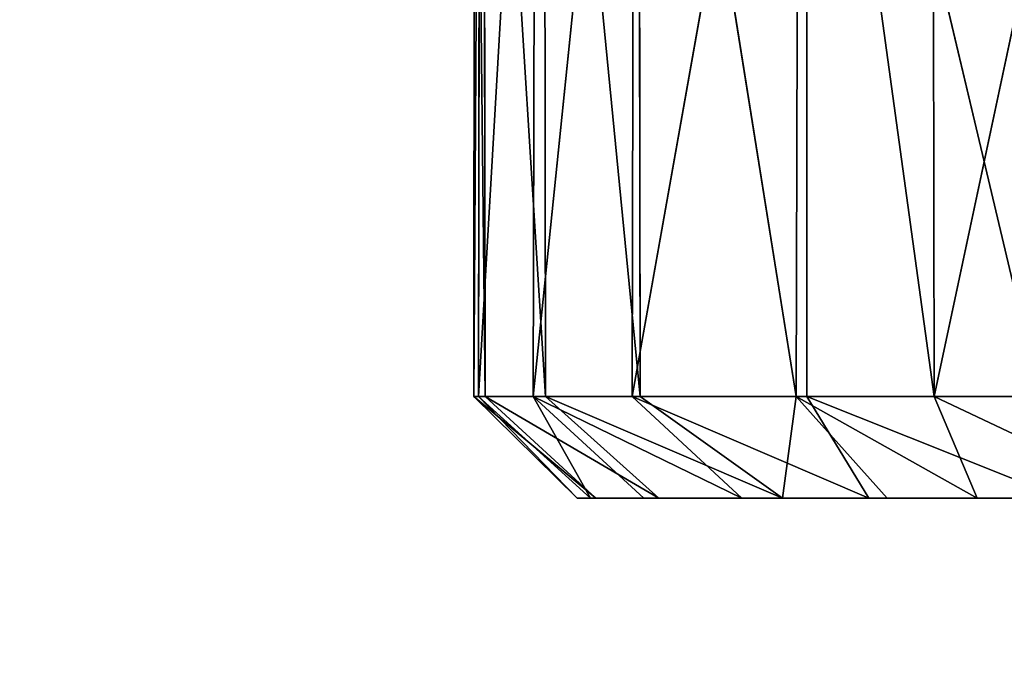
# Model space of a CAD drawing. Extents: x 0 to 35.8, y 0 to 26.7.
# Tile 150 of 227: x 27.983 to 28.727, y 1.057 to 1.548. Entities that reach past the tile are written whole.
import ezdxf

# ---------------------------------------------------------------- set-up
doc = ezdxf.new("R2010")
doc.units = 0
doc.header["$MEASUREMENT"] = 0
doc.layers.get('0').update_dxf_attribs({"color": 13, "linetype": 'CONTINUOUS'})
for name, color, linetype in [('HDS8645C_-_BODY', 252, 'CONTINUOUS'), ('HDS8645C_-_CERAMIC_TOP', 29, 'CONTINUOUS'), ('HEI8056C_-_KNOBS', 252, 'CONTINUOUS')]:
    doc.layers.add(name, color=color, linetype=linetype)

# ---------------------------------------------------------------- blocks, each defined once
blk = doc.blocks.new('HIS8055U_TRADECAD_DXF')
at = {"layer": 'HEI8056C_-_KNOBS', "color": 0}
for p, q in [((10.42415, -12.1075, 12.97735), (10.42465, -11.3643, 12.97605)), ((10.42875, -11.3643, 12.83105), (10.42415, -12.1075, 12.97735)), ((10.42415, -12.1075, 12.97735), (10.42465, -11.3643, 12.97605)), ((10.42875, -11.3643, 12.83105), (10.42415, -12.1075, 12.97735)), ((10.42465, -11.3643, 12.97605), (10.43265, -12.1075, 13.13555)), ((10.42465, -11.3643, 12.97605), (10.43265, -12.1075, 13.13555)), ((10.47075, -11.3643, 12.65455), (10.42775, -12.1075, 12.83195)), ((10.42875, -11.3643, 12.83105), (10.42775, -12.1075, 12.83195)), ((10.47075, -11.3643, 12.65455), (10.42775, -12.1075, 12.83195)), ((10.42875, -11.3643, 12.83105), (10.42775, -12.1075, 12.83195)), ((10.43165, -11.3643, 13.13355), (10.47825, -12.1075, 13.29335)), ((10.43265, -12.1075, 13.13555), (10.43165, -11.3643, 13.13355)), ((10.43165, -11.3643, 13.13355), (10.47825, -12.1075, 13.29335)), ((10.43265, -12.1075, 13.13555), (10.43165, -11.3643, 13.13355)), ((10.46915, -12.1075, 12.65505), (10.47075, -11.3643, 12.65455)), ((10.46915, -12.1075, 12.65505), (10.47075, -11.3643, 12.65455)), ((10.54545, -11.3644, 12.46685), (10.46915, -12.1075, 12.65505)), ((10.54545, -11.3644, 12.46685), (10.46915, -12.1075, 12.65505)), ((10.47735, -11.3643, 13.29265), (10.47825, -12.1075, 13.29335)), ((10.47735, -11.3643, 13.29265), (10.54985, -12.1075, 13.45525)), ((10.47735, -11.3643, 13.29265), (10.47825, -12.1075, 13.29335)), ((10.47735, -11.3643, 13.29265), (10.54985, -12.1075, 13.45525)), ((10.67605, -11.3643, 12.27845), (10.54395, -12.1075, 12.46615)), ((10.67605, -11.3643, 12.27845), (10.54395, -12.1075, 12.46615)), ((10.54395, -12.1075, 12.46615), (10.54545, -11.3644, 12.46685)), ((10.54395, -12.1075, 12.46615), (10.54545, -11.3644, 12.46685)), ((10.54905, -11.3643, 13.45585), (10.66785, -12.1075, 13.61695)), ((10.54985, -12.1075, 13.45525), (10.54905, -11.3643, 13.45585)), ((10.54905, -11.3643, 13.45585), (10.66785, -12.1075, 13.61695)), ((10.54985, -12.1075, 13.45525), (10.54905, -11.3643, 13.45585)), ((10.66995, -11.3644, 13.61975), (10.66785, -12.1075, 13.61695)), ((10.66995, -11.3644, 13.61975), (10.66785, -12.1075, 13.61695)), ((10.66995, -11.3644, 13.61975), (10.77225, -12.1075, 13.71675)), ((10.66995, -11.3644, 13.61975), (10.77225, -12.1075, 13.71675)), ((10.67605, -11.3643, 12.27845), (10.67595, -12.1075, 12.28365)), ((10.67605, -11.3643, 12.27845), (10.67595, -12.1075, 12.28365)), ((10.85215, -12.1075, 12.12615), (10.67605, -11.3643, 12.27845)), ((10.85215, -12.1075, 12.12615), (10.67605, -11.3643, 12.27845)), ((10.77225, -12.1075, 13.71675), (10.77105, -11.3644, 13.71575)), ((10.77225, -12.1075, 13.71675), (10.77105, -11.3644, 13.71575)), ((10.93045, -11.3644, 13.82785), (10.77225, -12.1075, 13.71675)), ((10.93045, -11.3644, 13.82785), (10.77225, -12.1075, 13.71675)), ((10.43265, -12.1075, 13.13555), (10.42415, -12.1075, 12.97735)), ((10.42415, -12.1075, 12.97735), (10.42775, -12.1075, 12.83195)), ((10.42415, -12.1075, 12.97735), (10.50235, -12.1842, 12.95255)), ((10.42415, -12.1075, 12.97735), (10.42775, -12.1075, 12.83195)), ((10.42415, -12.1075, 12.97735), (10.50235, -12.1842, 12.95255)), ((10.42415, -12.1075, 12.97735), (10.51655, -12.1842, 13.10305)), ((10.42415, -12.1075, 12.97735), (10.51655, -12.1842, 13.10305)), ((10.43265, -12.1075, 13.13555), (10.42415, -12.1075, 12.97735)), ((10.42775, -12.1075, 12.83195), (10.46915, -12.1075, 12.65505)), ((10.42775, -12.1075, 12.83195), (10.51235, -12.1842, 12.80435)), ((10.42775, -12.1075, 12.83195), (10.46915, -12.1075, 12.65505)), ((10.42775, -12.1075, 12.83195), (10.51235, -12.1842, 12.80435)), ((10.42775, -12.1075, 12.83195), (10.50235, -12.1842, 12.95255)), ((10.42775, -12.1075, 12.83195), (10.50235, -12.1842, 12.95255)), ((10.47825, -12.1075, 13.29335), (10.43265, -12.1075, 13.13555)), ((10.51655, -12.1842, 13.10305), (10.43265, -12.1075, 13.13555)), ((10.43265, -12.1075, 13.13555), (10.56395, -12.1842, 13.27565)), ((10.43265, -12.1075, 13.13555), (10.56395, -12.1842, 13.27565)), ((10.47825, -12.1075, 13.29335), (10.43265, -12.1075, 13.13555)), ((10.51655, -12.1842, 13.10305), (10.43265, -12.1075, 13.13555)), ((10.46915, -12.1075, 12.65505), (10.54395, -12.1075, 12.46615)), ((10.55265, -12.1842, 12.64065), (10.46915, -12.1075, 12.65505)), ((10.46915, -12.1075, 12.65505), (10.51235, -12.1842, 12.80435)), ((10.46915, -12.1075, 12.65505), (10.51235, -12.1842, 12.80435)), ((10.46915, -12.1075, 12.65505), (10.62685, -12.1842, 12.48955)), ((10.46915, -12.1075, 12.65505), (10.54395, -12.1075, 12.46615)), ((10.55265, -12.1842, 12.64065), (10.46915, -12.1075, 12.65505)), ((10.46915, -12.1075, 12.65505), (10.62685, -12.1842, 12.48955)), ((10.54985, -12.1075, 13.45525), (10.47825, -12.1075, 13.29335)), ((10.47825, -12.1075, 13.29335), (10.56395, -12.1842, 13.27565)), ((10.47825, -12.1075, 13.29335), (10.56395, -12.1842, 13.27565)), ((10.47825, -12.1075, 13.29335), (10.65765, -12.1842, 13.45585)), ((10.47825, -12.1075, 13.29335), (10.65765, -12.1842, 13.45585)), ((10.54985, -12.1075, 13.45525), (10.47825, -12.1075, 13.29335)), ((10.54395, -12.1075, 12.46615), (10.72275, -12.1842, 12.34965)), ((10.67595, -12.1075, 12.28365), (10.54395, -12.1075, 12.46615)), ((10.54395, -12.1075, 12.46615), (10.72275, -12.1842, 12.34965)), ((10.54395, -12.1075, 12.46615), (10.62685, -12.1842, 12.48955)), ((10.67595, -12.1075, 12.28365), (10.54395, -12.1075, 12.46615)), ((10.54395, -12.1075, 12.46615), (10.62685, -12.1842, 12.48955)), ((10.66785, -12.1075, 13.61695), (10.54985, -12.1075, 13.45525)), ((10.65765, -12.1842, 13.45585), (10.54985, -12.1075, 13.45525)), ((10.66785, -12.1075, 13.61695), (10.54985, -12.1075, 13.45525)), ((10.65765, -12.1842, 13.45585), (10.54985, -12.1075, 13.45525)), ((10.66785, -12.1075, 13.61695), (10.65765, -12.1842, 13.45585)), ((10.66785, -12.1075, 13.61695), (10.65765, -12.1842, 13.45585)), ((10.77225, -12.1075, 13.71675), (10.66785, -12.1075, 13.61695)), ((10.73675, -12.1842, 13.55665), (10.66785, -12.1075, 13.61695)), ((10.66785, -12.1075, 13.61695), (10.80485, -12.1842, 13.62205)), ((10.66785, -12.1075, 13.61695), (10.80485, -12.1842, 13.62205)), ((10.77225, -12.1075, 13.71675), (10.66785, -12.1075, 13.61695)), ((10.73675, -12.1842, 13.55665), (10.66785, -12.1075, 13.61695)), ((10.67595, -12.1075, 12.28365), (10.85215, -12.1075, 12.12615)), ((10.72275, -12.1842, 12.34965), (10.67595, -12.1075, 12.28365)), ((10.67595, -12.1075, 12.28365), (10.86885, -12.1842, 12.21095)), ((10.67595, -12.1075, 12.28365), (10.85215, -12.1075, 12.12615)), ((10.67595, -12.1075, 12.28365), (10.86885, -12.1842, 12.21095)), ((10.72275, -12.1842, 12.34965), (10.67595, -12.1075, 12.28365)), ((10.92945, -12.1075, 13.82935), (10.77225, -12.1075, 13.71675)), ((10.77225, -12.1075, 13.71675), (10.80485, -12.1842, 13.62205)), ((10.77225, -12.1075, 13.71675), (10.80485, -12.1842, 13.62205)), ((10.77225, -12.1075, 13.71675), (10.93475, -12.1842, 13.73385)), ((10.77225, -12.1075, 13.71675), (10.93475, -12.1842, 13.73385)), ((10.92945, -12.1075, 13.82935), (10.77225, -12.1075, 13.71675)), ((10.50235, -12.1842, 12.95255), (10.51655, -12.1842, 13.10305)), ((10.68645, -12.1842, 12.88645), (10.50235, -12.1842, 12.95255)), ((10.51235, -12.1842, 12.80435), (10.50235, -12.1842, 12.95255)), ((10.68645, -12.1842, 12.88645), (10.50235, -12.1842, 12.95255)), ((10.51235, -12.1842, 12.80435), (10.50235, -12.1842, 12.95255)), ((10.50235, -12.1842, 12.95255), (10.51655, -12.1842, 13.10305)), ((10.70325, -12.1842, 12.71075), (10.51235, -12.1842, 12.80435)), ((10.51235, -12.1842, 12.80435), (10.55265, -12.1842, 12.64065)), ((10.51235, -12.1842, 12.80435), (10.55265, -12.1842, 12.64065)), ((10.70325, -12.1842, 12.71075), (10.51235, -12.1842, 12.80435)), ((10.51655, -12.1842, 13.10305), (10.68675, -12.1842, 13.07015)), ((10.51655, -12.1842, 13.10305), (10.56395, -12.1842, 13.27565)), ((10.51655, -12.1842, 13.10305), (10.68675, -12.1842, 13.07015)), ((10.51655, -12.1842, 13.10305), (10.56395, -12.1842, 13.27565)), ((10.62685, -12.1842, 12.48955), (10.55265, -12.1842, 12.64065)), ((10.55265, -12.1842, 12.64065), (10.73725, -12.1842, 12.52085)), ((10.55265, -12.1842, 12.64065), (10.73725, -12.1842, 12.52085)), ((10.62685, -12.1842, 12.48955), (10.55265, -12.1842, 12.64065)), ((10.56395, -12.1842, 13.27565), (10.65765, -12.1842, 13.45585)), ((10.72665, -12.1842, 13.25635), (10.56395, -12.1842, 13.27565)), ((10.72665, -12.1842, 13.25635), (10.56395, -12.1842, 13.27565)), ((10.56395, -12.1842, 13.27565), (10.65765, -12.1842, 13.45585)), ((10.72275, -12.1842, 12.34965), (10.62685, -12.1842, 12.48955)), ((10.72275, -12.1842, 12.34965), (10.62685, -12.1842, 12.48955)), ((10.79875, -12.1842, 13.45665), (10.65765, -12.1842, 13.45585)), ((10.65765, -12.1842, 13.45585), (10.73675, -12.1842, 13.55665)), ((10.79875, -12.1842, 13.45665), (10.65765, -12.1842, 13.45585)), ((10.65765, -12.1842, 13.45585), (10.73675, -12.1842, 13.55665)), ((10.68645, -12.1842, 12.88645), (10.68675, -12.1842, 13.07015)), ((10.92745, -12.1842, 12.80765), (10.68645, -12.1842, 12.88645)), ((10.68645, -12.1842, 12.88645), (10.68675, -12.1842, 13.07015)), ((10.70325, -12.1842, 12.71075), (10.68645, -12.1842, 12.88645)), ((10.92745, -12.1842, 12.80765), (10.68645, -12.1842, 12.88645)), ((10.70325, -12.1842, 12.71075), (10.68645, -12.1842, 12.88645)), ((10.68675, -12.1842, 13.07015), (10.94075, -12.1842, 13.02535)), ((10.72665, -12.1842, 13.25635), (10.68675, -12.1842, 13.07015)), ((10.72665, -12.1842, 13.25635), (10.68675, -12.1842, 13.07015)), ((10.68675, -12.1842, 13.07015), (10.94075, -12.1842, 13.02535)), ((10.91545, -12.1842, 12.60615), (10.70325, -12.1842, 12.71075)), ((10.70325, -12.1842, 12.71075), (10.73725, -12.1842, 12.52085)), ((10.70325, -12.1842, 12.71075), (10.73725, -12.1842, 12.52085)), ((10.91545, -12.1842, 12.60615), (10.70325, -12.1842, 12.71075)), ((10.72275, -12.1842, 12.34965), (10.73725, -12.1842, 12.52085)), ((10.86885, -12.1842, 12.21095), (10.72275, -12.1842, 12.34965)), ((10.72275, -12.1842, 12.34965), (10.73725, -12.1842, 12.52085)), ((10.86885, -12.1842, 12.21095), (10.72275, -12.1842, 12.34965)), ((10.72665, -12.1842, 13.25635), (10.79875, -12.1842, 13.45665)), ((10.94055, -12.1842, 13.24115), (10.72665, -12.1842, 13.25635)), ((10.72665, -12.1842, 13.25635), (10.79875, -12.1842, 13.45665)), ((10.94055, -12.1842, 13.24115), (10.72665, -12.1842, 13.25635)), ((10.73675, -12.1842, 13.55665), (10.80485, -12.1842, 13.62205)), ((10.73675, -12.1842, 13.55665), (10.80485, -12.1842, 13.62205)), ((10.73725, -12.1842, 12.52085), (10.90015, -12.1842, 12.40335)), ((10.73725, -12.1842, 12.52085), (10.90015, -12.1842, 12.40335)), ((10.79875, -12.1842, 13.45665), (10.94665, -12.1842, 13.47715)), ((10.80485, -12.1842, 13.62205), (10.79875, -12.1842, 13.45665)), ((10.79875, -12.1842, 13.45665), (10.94665, -12.1842, 13.47715)), ((10.80485, -12.1842, 13.62205), (10.79875, -12.1842, 13.45665)), ((10.80485, -12.1842, 13.62205), (10.93475, -12.1842, 13.73385)), ((10.80485, -12.1842, 13.62205), (10.93475, -12.1842, 13.73385))]:
    blk.add_line(p, q, dxfattribs=at)
at = {"layer": 'HDS8645C_-_BODY', "color": 0}
mesh = blk.add_polyface(dxfattribs=at)
corners = [(17.88175, -12.8447, 15.51895), (-17.90215, -11.211, 15.51895), (-17.90215, -12.8447, 15.51895), (17.88175, -11.211, 15.51895)]
mesh.append_faces([[corners[k] for k in face] for face in [(0, 1, 2), (1, 0, 3)]], dxfattribs={"vtx0": -1, "color": 0})
at = {"layer": 'HDS8645C_-_CERAMIC_TOP', "color": 0}
mesh = blk.add_polyface(dxfattribs=at)
corners = [(17.83165, 10.6876, 17.27015), (-17.76255, -12.6526, 17.27015), (-17.76255, 10.6876, 17.27015), (17.83165, -12.6526, 17.27015)]
mesh.append_faces([[corners[k] for k in face] for face in [(0, 1, 2), (1, 0, 3)]], dxfattribs={"vtx0": -1, "color": 0})
at = {"layer": 'HEI8056C_-_KNOBS', "color": 0}
mesh = blk.add_polyface(dxfattribs=at)
corners = [(10.42465, -11.3643, 12.97605), (10.43265, -12.1075, 13.13555), (10.42415, -12.1075, 12.97735)]
mesh.append_faces([[corners[k] for k in face] for face in [(0, 1, 2)]], dxfattribs={"color": 0})
mesh = blk.add_polyface(dxfattribs=at)
corners = [(10.42875, -11.3643, 12.83105), (10.42415, -12.1075, 12.97735), (10.42775, -12.1075, 12.83195)]
mesh.append_faces([[corners[k] for k in face] for face in [(0, 1, 2)]], dxfattribs={"color": 0})
mesh = blk.add_polyface(dxfattribs=at)
corners = [(10.42465, -11.3643, 12.97605), (10.42415, -12.1075, 12.97735), (10.42875, -11.3643, 12.83105)]
mesh.append_faces([[corners[k] for k in face] for face in [(0, 1, 2)]], dxfattribs={"color": 0})
mesh = blk.add_polyface(dxfattribs=at)
corners = [(10.43165, -11.3643, 13.13355), (10.43265, -12.1075, 13.13555), (10.42465, -11.3643, 12.97605)]
mesh.append_faces([[corners[k] for k in face] for face in [(0, 1, 2)]], dxfattribs={"color": 0})
mesh = blk.add_polyface(dxfattribs=at)
corners = [(10.47075, -11.3643, 12.65455), (10.42775, -12.1075, 12.83195), (10.46915, -12.1075, 12.65505)]
mesh.append_faces([[corners[k] for k in face] for face in [(0, 1, 2)]], dxfattribs={"color": 0})
mesh = blk.add_polyface(dxfattribs=at)
corners = [(10.42875, -11.3643, 12.83105), (10.42775, -12.1075, 12.83195), (10.47075, -11.3643, 12.65455)]
mesh.append_faces([[corners[k] for k in face] for face in [(0, 1, 2)]], dxfattribs={"color": 0})
mesh = blk.add_polyface(dxfattribs=at)
corners = [(10.43165, -11.3643, 13.13355), (10.47825, -12.1075, 13.29335), (10.43265, -12.1075, 13.13555)]
mesh.append_faces([[corners[k] for k in face] for face in [(0, 1, 2)]], dxfattribs={"color": 0})
mesh = blk.add_polyface(dxfattribs=at)
corners = [(10.47735, -11.3643, 13.29265), (10.47825, -12.1075, 13.29335), (10.43165, -11.3643, 13.13355)]
mesh.append_faces([[corners[k] for k in face] for face in [(0, 1, 2)]], dxfattribs={"color": 0})
mesh = blk.add_polyface(dxfattribs=at)
corners = [(10.47075, -11.3643, 12.65455), (10.46915, -12.1075, 12.65505), (10.54545, -11.3644, 12.46685)]
mesh.append_faces([[corners[k] for k in face] for face in [(0, 1, 2)]], dxfattribs={"color": 0})
mesh = blk.add_polyface(dxfattribs=at)
corners = [(10.54545, -11.3644, 12.46685), (10.46915, -12.1075, 12.65505), (10.54395, -12.1075, 12.46615)]
mesh.append_faces([[corners[k] for k in face] for face in [(0, 1, 2)]], dxfattribs={"color": 0})
mesh = blk.add_polyface(dxfattribs=at)
corners = [(10.47735, -11.3643, 13.29265), (10.54985, -12.1075, 13.45525), (10.47825, -12.1075, 13.29335)]
mesh.append_faces([[corners[k] for k in face] for face in [(0, 1, 2)]], dxfattribs={"color": 0})
mesh = blk.add_polyface(dxfattribs=at)
corners = [(10.54905, -11.3643, 13.45585), (10.54985, -12.1075, 13.45525), (10.47735, -11.3643, 13.29265)]
mesh.append_faces([[corners[k] for k in face] for face in [(0, 1, 2)]], dxfattribs={"color": 0})
mesh = blk.add_polyface(dxfattribs=at)
corners = [(10.67605, -11.3643, 12.27845), (10.54395, -12.1075, 12.46615), (10.67595, -12.1075, 12.28365)]
mesh.append_faces([[corners[k] for k in face] for face in [(0, 1, 2)]], dxfattribs={"color": 0})
mesh = blk.add_polyface(dxfattribs=at)
corners = [(10.67605, -11.3643, 12.27845), (10.54545, -11.3644, 12.46685), (10.54395, -12.1075, 12.46615)]
mesh.append_faces([[corners[k] for k in face] for face in [(0, 1, 2)]], dxfattribs={"color": 0})
mesh = blk.add_polyface(dxfattribs=at)
corners = [(10.54905, -11.3643, 13.45585), (10.66785, -12.1075, 13.61695), (10.54985, -12.1075, 13.45525)]
mesh.append_faces([[corners[k] for k in face] for face in [(0, 1, 2)]], dxfattribs={"color": 0})
mesh = blk.add_polyface(dxfattribs=at)
corners = [(10.54905, -11.3643, 13.45585), (10.66995, -11.3644, 13.61975), (10.66785, -12.1075, 13.61695)]
mesh.append_faces([[corners[k] for k in face] for face in [(0, 1, 2)]], dxfattribs={"color": 0})
mesh = blk.add_polyface(dxfattribs=at)
corners = [(10.77225, -12.1075, 13.71675), (10.66785, -12.1075, 13.61695), (10.66995, -11.3644, 13.61975)]
mesh.append_faces([[corners[k] for k in face] for face in [(0, 1, 2)]], dxfattribs={"color": 0})
mesh = blk.add_polyface(dxfattribs=at)
corners = [(10.77225, -12.1075, 13.71675), (10.66995, -11.3644, 13.61975), (10.77105, -11.3644, 13.71575)]
mesh.append_faces([[corners[k] for k in face] for face in [(0, 1, 2)]], dxfattribs={"color": 0})
mesh = blk.add_polyface(dxfattribs=at)
corners = [(10.85215, -12.1075, 12.12615), (10.67605, -11.3643, 12.27845), (10.67595, -12.1075, 12.28365)]
mesh.append_faces([[corners[k] for k in face] for face in [(0, 1, 2)]], dxfattribs={"color": 0})
mesh = blk.add_polyface(dxfattribs=at)
corners = [(10.85215, -12.1075, 12.12615), (10.85205, -11.3643, 12.12505), (10.67605, -11.3643, 12.27845)]
mesh.append_faces([[corners[k] for k in face] for face in [(0, 1, 2)]], dxfattribs={"color": 0})
mesh = blk.add_polyface(dxfattribs=at)
corners = [(10.93045, -11.3644, 13.82785), (10.77225, -12.1075, 13.71675), (10.77105, -11.3644, 13.71575)]
mesh.append_faces([[corners[k] for k in face] for face in [(0, 1, 2)]], dxfattribs={"color": 0})
mesh = blk.add_polyface(dxfattribs=at)
corners = [(10.93045, -11.3644, 13.82785), (10.92945, -12.1075, 13.82935), (10.77225, -12.1075, 13.71675)]
mesh.append_faces([[corners[k] for k in face] for face in [(0, 1, 2)]], dxfattribs={"color": 0})
mesh = blk.add_polyface(dxfattribs=at)
corners = [(10.42415, -12.1075, 12.97735), (10.50235, -12.1842, 12.95255), (10.42775, -12.1075, 12.83195)]
mesh.append_faces([[corners[k] for k in face] for face in [(0, 1, 2)]], dxfattribs={"color": 0})
mesh = blk.add_polyface(dxfattribs=at)
corners = [(10.51655, -12.1842, 13.10305), (10.50235, -12.1842, 12.95255), (10.42415, -12.1075, 12.97735)]
mesh.append_faces([[corners[k] for k in face] for face in [(0, 1, 2)]], dxfattribs={"color": 0})
mesh = blk.add_polyface(dxfattribs=at)
corners = [(10.43265, -12.1075, 13.13555), (10.51655, -12.1842, 13.10305), (10.42415, -12.1075, 12.97735)]
mesh.append_faces([[corners[k] for k in face] for face in [(0, 1, 2)]], dxfattribs={"color": 0})
mesh = blk.add_polyface(dxfattribs=at)
corners = [(10.42775, -12.1075, 12.83195), (10.51235, -12.1842, 12.80435), (10.46915, -12.1075, 12.65505)]
mesh.append_faces([[corners[k] for k in face] for face in [(0, 1, 2)]], dxfattribs={"color": 0})
mesh = blk.add_polyface(dxfattribs=at)
corners = [(10.50235, -12.1842, 12.95255), (10.51235, -12.1842, 12.80435), (10.42775, -12.1075, 12.83195)]
mesh.append_faces([[corners[k] for k in face] for face in [(0, 1, 2)]], dxfattribs={"color": 0})
mesh = blk.add_polyface(dxfattribs=at)
corners = [(10.56395, -12.1842, 13.27565), (10.51655, -12.1842, 13.10305), (10.43265, -12.1075, 13.13555)]
mesh.append_faces([[corners[k] for k in face] for face in [(0, 1, 2)]], dxfattribs={"color": 0})
mesh = blk.add_polyface(dxfattribs=at)
corners = [(10.47825, -12.1075, 13.29335), (10.56395, -12.1842, 13.27565), (10.43265, -12.1075, 13.13555)]
mesh.append_faces([[corners[k] for k in face] for face in [(0, 1, 2)]], dxfattribs={"color": 0})
mesh = blk.add_polyface(dxfattribs=at)
corners = [(10.51235, -12.1842, 12.80435), (10.55265, -12.1842, 12.64065), (10.46915, -12.1075, 12.65505)]
mesh.append_faces([[corners[k] for k in face] for face in [(0, 1, 2)]], dxfattribs={"color": 0})
mesh = blk.add_polyface(dxfattribs=at)
corners = [(10.46915, -12.1075, 12.65505), (10.62685, -12.1842, 12.48955), (10.54395, -12.1075, 12.46615)]
mesh.append_faces([[corners[k] for k in face] for face in [(0, 1, 2)]], dxfattribs={"color": 0})
mesh = blk.add_polyface(dxfattribs=at)
corners = [(10.46915, -12.1075, 12.65505), (10.55265, -12.1842, 12.64065), (10.62685, -12.1842, 12.48955)]
mesh.append_faces([[corners[k] for k in face] for face in [(0, 1, 2)]], dxfattribs={"color": 0})
mesh = blk.add_polyface(dxfattribs=at)
corners = [(10.65765, -12.1842, 13.45585), (10.56395, -12.1842, 13.27565), (10.47825, -12.1075, 13.29335)]
mesh.append_faces([[corners[k] for k in face] for face in [(0, 1, 2)]], dxfattribs={"color": 0})
mesh = blk.add_polyface(dxfattribs=at)
corners = [(10.65765, -12.1842, 13.45585), (10.47825, -12.1075, 13.29335), (10.54985, -12.1075, 13.45525)]
mesh.append_faces([[corners[k] for k in face] for face in [(0, 1, 2)]], dxfattribs={"color": 0})
mesh = blk.add_polyface(dxfattribs=at)
corners = [(10.54395, -12.1075, 12.46615), (10.72275, -12.1842, 12.34965), (10.67595, -12.1075, 12.28365)]
mesh.append_faces([[corners[k] for k in face] for face in [(0, 1, 2)]], dxfattribs={"color": 0})
mesh = blk.add_polyface(dxfattribs=at)
corners = [(10.62685, -12.1842, 12.48955), (10.72275, -12.1842, 12.34965), (10.54395, -12.1075, 12.46615)]
mesh.append_faces([[corners[k] for k in face] for face in [(0, 1, 2)]], dxfattribs={"color": 0})
mesh = blk.add_polyface(dxfattribs=at)
corners = [(10.66785, -12.1075, 13.61695), (10.65765, -12.1842, 13.45585), (10.54985, -12.1075, 13.45525)]
mesh.append_faces([[corners[k] for k in face] for face in [(0, 1, 2)]], dxfattribs={"color": 0})
mesh = blk.add_polyface(dxfattribs=at)
corners = [(10.66785, -12.1075, 13.61695), (10.73675, -12.1842, 13.55665), (10.65765, -12.1842, 13.45585)]
mesh.append_faces([[corners[k] for k in face] for face in [(0, 1, 2)]], dxfattribs={"color": 0})
mesh = blk.add_polyface(dxfattribs=at)
corners = [(10.80485, -12.1842, 13.62205), (10.73675, -12.1842, 13.55665), (10.66785, -12.1075, 13.61695)]
mesh.append_faces([[corners[k] for k in face] for face in [(0, 1, 2)]], dxfattribs={"color": 0})
mesh = blk.add_polyface(dxfattribs=at)
corners = [(10.77225, -12.1075, 13.71675), (10.80485, -12.1842, 13.62205), (10.66785, -12.1075, 13.61695)]
mesh.append_faces([[corners[k] for k in face] for face in [(0, 1, 2)]], dxfattribs={"color": 0})
mesh = blk.add_polyface(dxfattribs=at)
corners = [(10.67595, -12.1075, 12.28365), (10.86885, -12.1842, 12.21095), (10.85215, -12.1075, 12.12615)]
mesh.append_faces([[corners[k] for k in face] for face in [(0, 1, 2)]], dxfattribs={"color": 0})
mesh = blk.add_polyface(dxfattribs=at)
corners = [(10.72275, -12.1842, 12.34965), (10.86885, -12.1842, 12.21095), (10.67595, -12.1075, 12.28365)]
mesh.append_faces([[corners[k] for k in face] for face in [(0, 1, 2)]], dxfattribs={"color": 0})
mesh = blk.add_polyface(dxfattribs=at)
corners = [(10.93475, -12.1842, 13.73385), (10.80485, -12.1842, 13.62205), (10.77225, -12.1075, 13.71675)]
mesh.append_faces([[corners[k] for k in face] for face in [(0, 1, 2)]], dxfattribs={"color": 0})
mesh = blk.add_polyface(dxfattribs=at)
corners = [(10.92945, -12.1075, 13.82935), (10.93475, -12.1842, 13.73385), (10.77225, -12.1075, 13.71675)]
mesh.append_faces([[corners[k] for k in face] for face in [(0, 1, 2)]], dxfattribs={"color": 0})
mesh = blk.add_polyface(dxfattribs=at)
corners = [(10.50235, -12.1842, 12.95255), (10.68675, -12.1842, 13.07015), (10.68645, -12.1842, 12.88645), (10.51655, -12.1842, 13.10305)]
mesh.append_faces([[corners[k] for k in face] for face in [(0, 1, 2), (1, 0, 3)]], dxfattribs={"vtx0": -1, "color": 0})
mesh = blk.add_polyface(dxfattribs=at)
corners = [(10.51235, -12.1842, 12.80435), (10.68645, -12.1842, 12.88645), (10.70325, -12.1842, 12.71075), (10.50235, -12.1842, 12.95255)]
mesh.append_faces([[corners[k] for k in face] for face in [(0, 1, 2), (1, 0, 3)]], dxfattribs={"vtx0": -1, "color": 0})
mesh = blk.add_polyface(dxfattribs=at)
corners = [(10.55265, -12.1842, 12.64065), (10.70325, -12.1842, 12.71075), (10.73725, -12.1842, 12.52085), (10.51235, -12.1842, 12.80435)]
mesh.append_faces([[corners[k] for k in face] for face in [(0, 1, 2), (1, 0, 3)]], dxfattribs={"vtx0": -1, "color": 0})
mesh = blk.add_polyface(dxfattribs=at)
corners = [(10.51655, -12.1842, 13.10305), (10.72665, -12.1842, 13.25635), (10.68675, -12.1842, 13.07015), (10.56395, -12.1842, 13.27565)]
mesh.append_faces([[corners[k] for k in face] for face in [(0, 1, 2), (1, 0, 3)]], dxfattribs={"vtx0": -1, "color": 0})
mesh = blk.add_polyface(dxfattribs=at)
corners = [(10.62685, -12.1842, 12.48955), (10.73725, -12.1842, 12.52085), (10.72275, -12.1842, 12.34965), (10.55265, -12.1842, 12.64065)]
mesh.append_faces([[corners[k] for k in face] for face in [(0, 1, 2), (1, 0, 3)]], dxfattribs={"vtx0": -1, "color": 0})
mesh = blk.add_polyface(dxfattribs=at)
corners = [(10.56395, -12.1842, 13.27565), (10.79875, -12.1842, 13.45665), (10.72665, -12.1842, 13.25635), (10.65765, -12.1842, 13.45585)]
mesh.append_faces([[corners[k] for k in face] for face in [(0, 1, 2), (1, 0, 3)]], dxfattribs={"vtx0": -1, "color": 0})
mesh = blk.add_polyface(dxfattribs=at)
corners = [(10.73675, -12.1842, 13.55665), (10.79875, -12.1842, 13.45665), (10.65765, -12.1842, 13.45585), (10.80485, -12.1842, 13.62205)]
mesh.append_faces([[corners[k] for k in face] for face in [(0, 1, 2), (1, 0, 3)]], dxfattribs={"vtx0": -1, "color": 0})
mesh = blk.add_polyface(dxfattribs=at)
corners = [(10.68645, -12.1842, 12.88645), (10.94075, -12.1842, 13.02535), (10.92745, -12.1842, 12.80765), (10.68675, -12.1842, 13.07015)]
mesh.append_faces([[corners[k] for k in face] for face in [(0, 1, 2), (1, 0, 3)]], dxfattribs={"vtx0": -1, "color": 0})
mesh = blk.add_polyface(dxfattribs=at)
corners = [(10.70325, -12.1842, 12.71075), (10.92745, -12.1842, 12.80765), (10.91545, -12.1842, 12.60615), (10.68645, -12.1842, 12.88645)]
mesh.append_faces([[corners[k] for k in face] for face in [(0, 1, 2), (1, 0, 3)]], dxfattribs={"vtx0": -1, "color": 0})
mesh = blk.add_polyface(dxfattribs=at)
corners = [(10.68675, -12.1842, 13.07015), (10.94055, -12.1842, 13.24115), (10.94075, -12.1842, 13.02535), (10.72665, -12.1842, 13.25635)]
mesh.append_faces([[corners[k] for k in face] for face in [(0, 1, 2), (1, 0, 3)]], dxfattribs={"vtx0": -1, "color": 0})
mesh = blk.add_polyface(dxfattribs=at)
corners = [(10.73725, -12.1842, 12.52085), (10.91545, -12.1842, 12.60615), (10.90015, -12.1842, 12.40335), (10.70325, -12.1842, 12.71075)]
mesh.append_faces([[corners[k] for k in face] for face in [(0, 1, 2), (1, 0, 3)]], dxfattribs={"vtx0": -1, "color": 0})
mesh = blk.add_polyface(dxfattribs=at)
corners = [(10.72275, -12.1842, 12.34965), (10.90015, -12.1842, 12.40335), (10.86885, -12.1842, 12.21095), (10.73725, -12.1842, 12.52085)]
mesh.append_faces([[corners[k] for k in face] for face in [(0, 1, 2), (1, 0, 3)]], dxfattribs={"vtx0": -1, "color": 0})
mesh = blk.add_polyface(dxfattribs=at)
corners = [(10.72665, -12.1842, 13.25635), (10.94665, -12.1842, 13.47715), (10.94055, -12.1842, 13.24115), (10.79875, -12.1842, 13.45665)]
mesh.append_faces([[corners[k] for k in face] for face in [(0, 1, 2), (1, 0, 3)]], dxfattribs={"vtx0": -1, "color": 0})
mesh = blk.add_polyface(dxfattribs=at)
corners = [(10.80485, -12.1842, 13.62205), (10.94665, -12.1842, 13.47715), (10.79875, -12.1842, 13.45665), (10.93475, -12.1842, 13.73385)]
mesh.append_faces([[corners[k] for k in face] for face in [(0, 1, 2), (1, 0, 3)]], dxfattribs={"vtx0": -1, "color": 0})
blk = doc.blocks.new('HIS8655C_TRADECAD_DXF')
at = {"color": 0}
blk.add_blockref('HIS8055U_TRADECAD_DXF', (0, 0), dxfattribs=at)
blk = doc.blocks.new('HIS8655C_TRADECAD_DXF0')
at = {"color": 0}
blk.add_blockref('HIS8655C_TRADECAD_DXF', (0, 0), dxfattribs=at)
blk = doc.blocks.new('HIS8655C_TRADECAD_DXF1')
at = {"color": 0}
blk.add_blockref('HIS8655C_TRADECAD_DXF0', (17.90215, 13.3707, 17.53955), dxfattribs=at)

msp = doc.modelspace()

# ---------------------------------------------------------------- block references
at = {"color": 0}
msp.add_blockref('HIS8655C_TRADECAD_DXF1', (0, 0), dxfattribs=at)

doc.saveas('drawing.dxf')
